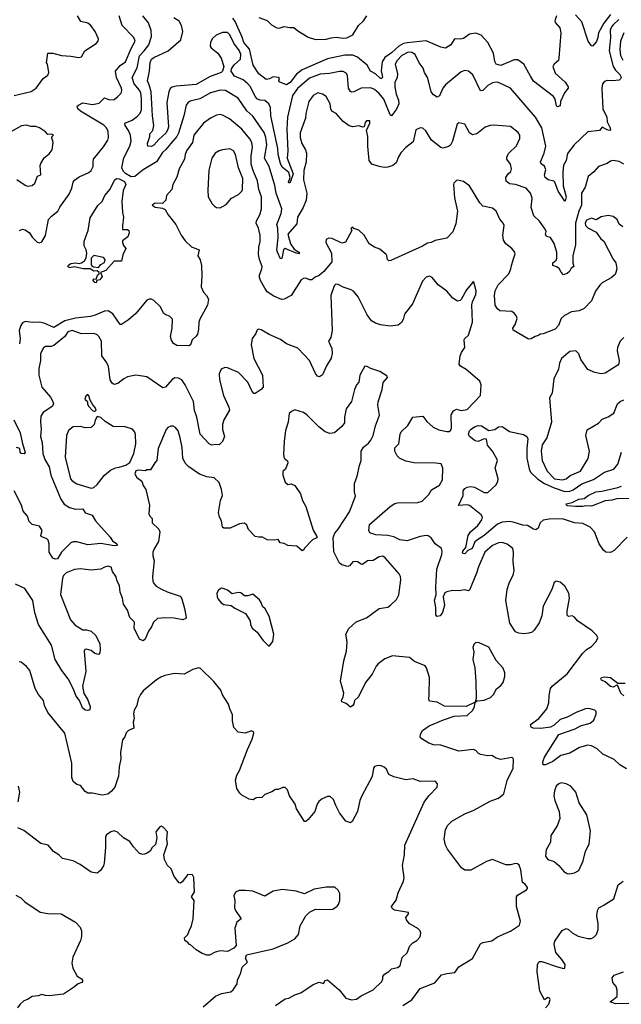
# Model space of a CAD drawing. Extents: x 2143765 to 2212931, y 878955 to 1017455.
# Tile 119 of 256: x 2192681 to 2197674, y 915985 to 924153. Entities that reach past the tile are written whole.
import ezdxf

# ---------------------------------------------------------------- set-up
doc = ezdxf.new("R2010")
doc.units = 0

msp = doc.modelspace()

# ---------------------------------------------------------------- linework, layer by layer
at = {"layer": '0CON20XD'}
for points in [[(2192635, 923525.7), (2192775, 923558.8), (2192816.7, 923585), (2192874.5, 923665.5), (2192915.6, 923694.4), (2192923.8, 923715), (2192912.5, 923785), (2192902.5, 923795), (2192915, 923876), (2192954.4, 923875.6), (2193026.6, 923856.6), (2193105, 923851.5), (2193171.7, 923838.3), (2193194.2, 923845.8), (2193222.5, 923895), (2193315, 923956.2), (2193331.2, 923975), (2193335.8, 923995), (2193305.7, 924055), (2193270.6, 924105), (2193245, 924125.6), (2193188.7, 924138.7), (2193161.1, 924185)], [(2193531.9, 924105), (2193506.7, 924185)], [(2196831.1, 923168.9), (2196830, 923195), (2196817.9, 923217.9), (2196755, 923266.2), (2196615, 923278.2), (2196584.5, 923274.5), (2196545, 923260.5), (2196475, 923206.7), (2196437.7, 923197.7), (2196414.5, 923214.5), (2196375, 923286.7), (2196325, 923296.7), (2196312.3, 923287.7), (2196271.5, 923145), (2196255, 923111.2), (2196240, 923100), (2196195, 923086.7), (2196175, 923093.8), (2196098.2, 923155), (2196051.9, 923231.9), (2196025, 923254.3), (2196005, 923257.5), (2195969.5, 923240.5), (2195945, 923141.2), (2195886.6, 923093.4), (2195845, 923047.5), (2195825, 923016), (2195805.6, 922965), (2195776.3, 922943.7), (2195735, 922930.4), (2195705, 922925.7), (2195664.5, 922935.5), (2195603.8, 922953.8), (2195581.1, 922985), (2195570.9, 923105), (2195570.8, 923185), (2195560, 923235), (2195587.5, 923295), (2195586.7, 923315), (2195560, 923315), (2195548.3, 923301.7), (2195540, 923265), (2195529.3, 923260.7), (2195493.9, 923273.9), (2195445, 923264.4), (2195415, 923273.5), (2195365, 923310), (2195305.8, 923375), (2195271.9, 923395), (2195263.1, 923415), (2195258.1, 923455), (2195223.8, 923515), (2195194.5, 923534.5), (2195155, 923545.6), (2195115, 923524.2), (2195080.8, 923475), (2195054.4, 923375), (2195051.5, 923335), (2195009.5, 923215), (2195009.4, 923175), (2195022.2, 923125), (2195053.6, 923073.6), (2195061.5, 923045), (2195059.2, 922975), (2195038.5, 922901.5), (2195037.3, 922825), (2195063.8, 922715), (2195058.2, 922655), (2195033.5, 922595), (2194985.4, 922515), (2194980.2, 922459.8), (2194907.3, 922375), (2194929, 922295), (2194959.5, 922249.5), (2194997.1, 922225), (2195003.8, 922215), (2194998.7, 922211.3), (2194976.2, 922215), (2194884.3, 922255.7), (2194868.9, 922245), (2194855, 922172.5), (2194845, 922170), (2194819.5, 922225), (2194814.8, 922245), (2194825.8, 922345), (2194822.5, 922425), (2194814.6, 922455), (2194850, 922545), (2194856.4, 922585), (2194809.4, 922715), (2194797.5, 922777.5), (2194749.7, 922935), (2194712.3, 923005), (2194732.8, 923115), (2194723.2, 923175), (2194708.3, 923218.3), (2194615, 923351.8), (2194565, 923397.8), (2194493.1, 923503.1), (2194388, 923565), (2194345, 923568.2), (2194265, 923546.9), (2194175, 923497.9), (2194095, 923476.7), (2194075.5, 923464.5), (2194063.3, 923445), (2194042.9, 923355), (2193998.3, 923211.7), (2193984.4, 923185.6), (2193934.4, 923125.6), (2193894.7, 923075.3), (2193865, 923050.6), (2193816.6, 922973.4), (2193705, 922908.9), (2193635, 922852.2), (2193605, 922850), (2193557.4, 922877.4), (2193540.9, 922895), (2193528.2, 922925), (2193543.6, 923006.4), (2193594.6, 923105), (2193604.6, 923145), (2193600, 923195), (2193583.4, 923235), (2193555.6, 923275), (2193553.3, 923295), (2193615, 923321.1), (2193658.1, 923351.9), (2193681.3, 923378.7), (2193692.4, 923405), (2193692.3, 923502.2), (2193685, 923544.2), (2193675, 923567.3), (2193630.5, 923620.5), (2193614.7, 923675), (2193656.9, 923753.1), (2193675, 923854.5), (2193713.8, 923896.2), (2193752.6, 923945), (2193774.7, 924015), (2193771.8, 924065), (2193748.5, 924128.5), (2193702.3, 924185)], [(2197653.8, 924156.2), (2197605, 924111.4), (2197591.7, 924095), (2197582.2, 924065), (2197583.9, 924006.1), (2197574.1, 923894.1), (2197605.5, 923765.5), (2197625, 923733.6), (2197662.9, 923695), (2197671.4, 923675), (2197667.6, 923662.4), (2197655, 923651.9), (2197603.7, 923646.3), (2197555, 923648), (2197535, 923641.2), (2197518.3, 923621.7), (2197511.1, 923585), (2197520.4, 923415), (2197552.5, 923345), (2197555.5, 923305), (2197581.8, 923255), (2197583.1, 923236.9), (2197575, 923233.2), (2197555, 923238.2), (2197515, 923262.5), (2197492.5, 923235), (2197395, 923223.3), (2197281.9, 923115), (2197228, 923042), (2197215.5, 922984.5), (2197194.5, 922945.5), (2197188.2, 922885), (2197190, 922775), (2197215.6, 922685), (2197208.3, 922651.7), (2197205, 922648), (2197150.5, 922730.5), (2197122.1, 922805), (2197113.5, 922813.5), (2197065.8, 922825), (2197041.5, 922845), (2197035.4, 922865), (2197047.3, 922907.3), (2197035, 922939.4), (2197008.8, 922958.8), (2197002.7, 922975), (2197034.6, 923045), (2197046.2, 923105), (2197012.7, 923255), (2196960.5, 923345), (2196755, 923585.6), (2196655, 923632.9), (2196635, 923635.4), (2196605, 923628.5), (2196565, 923608), (2196525, 923566.9), (2196505, 923564.3), (2196440.6, 923695), (2196405.5, 923725.5), (2196375, 923732.5), (2196345, 923720), (2196215, 923612), (2196191.9, 923585), (2196165, 923522), (2196145, 923510), (2196115, 923528.6), (2196094.4, 923555), (2196073.8, 923645), (2196064.6, 923675), (2196039.1, 923715), (2196029.8, 923749.8), (2195995, 923795.8), (2195961.5, 923865), (2195935, 923880.4), (2195905, 923883.8), (2195851.8, 923855), (2195814.6, 923815), (2195797.3, 923785), (2195815.5, 923705.5), (2195812.7, 923675), (2195795, 923631.2), (2195793.2, 923595), (2195805, 923534.2), (2195824.5, 923485), (2195826.7, 923455), (2195808.7, 923411.3), (2195765, 923356.2), (2195756.2, 923365), (2195701.4, 923495), (2195665, 923541.3), (2195625, 923575.5), (2195595, 923588.5), (2195515, 923584.6), (2195455, 923554.3), (2195435, 923552.5), (2195425, 923558), (2195408.9, 923585), (2195400.9, 923690.9), (2195389.5, 923709.5), (2195365, 923722.5), (2195335, 923722.7), (2195252.9, 923707.1), (2195175, 923702.5), (2195085, 923667.2), (2194985, 923583.2), (2194943.8, 923525), (2194904.4, 923345), (2194896.8, 923245), (2194904.8, 923065), (2194900, 923005), (2194949, 922875), (2194925, 922802.9), (2194915, 922798), (2194912.5, 922805), (2194924.6, 922845), (2194915.4, 922885), (2194859.5, 922929.5), (2194845, 922960.8), (2194825.3, 923035), (2194823.8, 923085), (2194777.7, 923292.3), (2194764.7, 923355), (2194763.4, 923425), (2194749.1, 923455), (2194715, 923482.1), (2194675, 923485.5), (2194654.2, 923494.2), (2194634.6, 923515), (2194596.9, 923595), (2194575, 923622.1), (2194534.8, 923654.8), (2194463.1, 923685), (2194436.9, 923725), (2194438.1, 923745), (2194461.3, 923778.7), (2194512.1, 923825), (2194516.5, 923865), (2194505.3, 923895), (2194457.9, 923957.9), (2194425, 924028.1), (2194405, 924047.8), (2194365, 924047.9), (2194310, 924025), (2194277.8, 923995), (2194263.4, 923963.4), (2194262.5, 923935), (2194269.1, 923919.1), (2194325.7, 923875.7), (2194353, 923833), (2194374.5, 923765), (2194365, 923726), (2194352, 923715), (2194255, 923680), (2194145.2, 923614.8), (2193978.2, 923601.8), (2193945.7, 923594.3), (2193928.8, 923581.2), (2193917.3, 923555), (2193902.7, 923465), (2193914.5, 923265.5), (2193910, 923245), (2193895, 923215.8), (2193835, 923160), (2193795, 923111), (2193775, 923100.2), (2193744.6, 923104.6), (2193740, 923125), (2193760, 923185), (2193760, 923205), (2193784.7, 923235.3), (2193794.1, 923275.9), (2193782.8, 923355), (2193772.1, 923555), (2193758.6, 923605), (2193740, 923645), (2193757.3, 923725), (2193762.4, 923797.6), (2193775.3, 923824.7), (2193795, 923840.4), (2193913.8, 923893.8), (2194018.9, 923985), (2194033.5, 924055), (2194024.5, 924105), (2194005, 924140), (2193958.7, 924168.7)], [(2197135, 924184.4), (2197122.4, 924145), (2197127.4, 924127.4), (2197162.9, 924085), (2197172.9, 924045), (2197155.8, 923834.2), (2197151.2, 923815), (2197115, 923783.3), (2197106.1, 923763.9), (2197125, 923710), (2197207.5, 923635), (2197233.3, 923595), (2197233.3, 923585), (2197202.7, 923547.3), (2197169.2, 923475), (2197165, 923440), (2197145, 923430), (2197135, 923437.5), (2197124.3, 923495), (2197111.4, 923515), (2196944.2, 923644.2), (2196919.3, 923685), (2196865.7, 923785.7), (2196815, 923819.5), (2196785, 923821.1), (2196675, 923772.1), (2196635.8, 923785), (2196625, 923806.7), (2196612.5, 923875), (2196566.7, 923965), (2196511.6, 924025), (2196465, 924042.2), (2196415, 924034.6), (2196365, 923996.2), (2196335, 923990.9), (2196295, 923994.2), (2196285, 923988), (2196257.8, 923945), (2196215, 923916.9), (2196175.4, 923925.4), (2196055, 923978), (2195895, 923962.5), (2195865, 923954.6), (2195826.5, 923933.5), (2195765, 923877.4), (2195709.7, 923840.3), (2195688, 923805), (2195679.6, 923730.4), (2195692.8, 923677.2), (2195685.3, 923664.7), (2195673.8, 923665), (2195632.7, 923702.8), (2195592.9, 923725), (2195564, 923775), (2195485, 923842.7), (2195445, 923860.4), (2195379.6, 923860.4), (2195235, 923827.9), (2195023.6, 923736.4), (2194977.5, 923702.5), (2194925, 923631.5), (2194895, 923613.3), (2194835, 923638.8), (2194830.8, 923645), (2194836.7, 923665), (2194826.7, 923675), (2194785, 923680), (2194755, 923663.1), (2194725, 923658.2), (2194665, 923703.6), (2194618.9, 923775), (2194587.7, 923907.7), (2194540, 923965), (2194527.7, 924007.7), (2194467.9, 924137.9), (2194450, 924165)], [(2194665, 924171.2), (2194735, 924148), (2194770.7, 924110.7), (2194815, 924085.8), (2194835, 924084.3), (2194875, 924096.9), (2194922.3, 924087.7), (2194955, 924089.2), (2194990.3, 924060.3), (2195075, 924009.1), (2195135, 923987.8), (2195225, 923991.8), (2195266.1, 924003.9), (2195307.2, 924007.2), (2195365, 924000.4), (2195395, 924001.5), (2195445, 924027.7), (2195493.1, 924105), (2195535, 924142.7), (2195561.8, 924185)], [(2197582.7, 924197.3), (2197528, 924125), (2197483.1, 924045), (2197480, 924005), (2197468.6, 923971.4), (2197435, 923932.5), (2197425, 923936.2), (2197397.8, 923975), (2197345.5, 924135.5), (2197294.6, 924194.6)], [(2192680, 922405), (2192705, 922415.6), (2192725, 922409.4), (2192762, 922385), (2192785, 922350), (2192825, 922308), (2192845, 922302), (2192865, 922310), (2192895, 922362.5), (2192921.1, 922495), (2192945, 922524.3), (2192998.1, 922565), (2193015, 922598), (2193090.6, 922705), (2193114.5, 922755.5), (2193123.6, 922805), (2193135, 922822.2), (2193175, 922850.6), (2193255, 922886), (2193275, 922901.2), (2193291.5, 922935), (2193290.5, 922975), (2193294.2, 922995), (2193375, 923097.5), (2193412.2, 923155), (2193417.2, 923177.2), (2193414.2, 923225.8), (2193401.5, 923255), (2193378.5, 923278.5), (2193184, 923395), (2193164.3, 923415), (2193158.8, 923435), (2193167.5, 923445), (2193205, 923462.9), (2193285, 923450), (2193339.2, 923460.8), (2193385, 923504.3), (2193425, 923489.4), (2193465, 923492.5), (2193496.2, 923515), (2193522, 923545), (2193528.1, 923565), (2193525.7, 923584.3), (2193483.5, 923675), (2193476.4, 923725), (2193515, 923773.1), (2193558.5, 923805), (2193604.7, 923915.3), (2193639.2, 923975), (2193628, 924005), (2193531.9, 924105)], [(2197693.8, 924045), (2197667.4, 923975), (2197660, 923905), (2197666.5, 923855), (2197686.2, 923816.2)], [(2197686.7, 922435), (2197657, 922457), (2197638.6, 922495), (2197605, 922520), (2197565, 922528.8), (2197505, 922516.7), (2197465, 922494.2), (2197425, 922505.5), (2197385, 922490.6), (2197372.9, 922465), (2197376.7, 922445), (2197395, 922427.5), (2197465, 922389.2), (2197502.5, 922335), (2197527.5, 922315), (2197605, 922166.7), (2197626.8, 922136.8), (2197636, 922085), (2197629.4, 922055), (2197621.5, 922038.5), (2197589.3, 922010.7), (2197515, 921970.6), (2197495, 921950), (2197459.2, 921900.8), (2197425, 921820), (2197365, 921757.5), (2197325, 921737.1), (2197260.3, 921729.7), (2197201.3, 921698.7), (2197174.5, 921675.5), (2197151.5, 921615), (2197125, 921586.7), (2197025, 921548), (2197000, 921545), (2196987, 921533), (2196957.5, 921525), (2196925.6, 921504.4), (2196901.9, 921501.9), (2196775, 921577.5), (2196774.2, 921595), (2196793.8, 921625), (2196808.8, 921675), (2196805, 921692.5), (2196787, 921717), (2196765, 921732), (2196665, 921738), (2196645, 921753.3), (2196627.5, 921785), (2196622.2, 921865), (2196625.8, 921905), (2196652.9, 921955), (2196740, 922045), (2196758, 922085), (2196761.2, 922115), (2196782.2, 922177.8), (2196791.7, 922211.7), (2196788.3, 922228.3), (2196766.2, 922255), (2196715, 922293.8), (2196695.6, 922325), (2196690, 922365), (2196701.2, 922445), (2196693.8, 922465), (2196665, 922497.5), (2196635.8, 922565.8), (2196605, 922590), (2196525, 922606.7), (2196498.8, 922635), (2196413.9, 922773.9), (2196365, 922810), (2196315, 922822.5), (2196305, 922820), (2196283.9, 922796.1), (2196281.2, 922785), (2196290, 922675), (2196312.9, 922565), (2196300.3, 922459.7), (2196275, 922394.2), (2196225, 922340.8), (2196127.7, 922322.3), (2196095, 922306.2), (2196065, 922300), (2196024.5, 922275.5), (2195823, 922183), (2195760, 922155), (2195743.8, 922153.8), (2195734.1, 922164.1), (2195728.8, 922195), (2195721.2, 922205), (2195668.7, 922248.7), (2195625.8, 922265.8), (2195580, 922295), (2195540, 922365), (2195495, 922406.7), (2195455, 922420), (2195445, 922432.5), (2195430, 922425), (2195437.5, 922405), (2195385, 922306.7), (2195355, 922300), (2195275, 922338.8), (2195245, 922341.2), (2195225, 922330), (2195220, 922305), (2195268.6, 922215), (2195271.8, 922145), (2195204, 922065), (2195165, 922031.1), (2195133.3, 922016.7), (2195106.1, 921993.9), (2195085, 921994.3), (2195055, 922008.8), (2195035, 922006), (2195015.5, 921994.5), (2194934.3, 921865.7), (2194875.4, 921834.6), (2194852.5, 921832.5), (2194790.3, 921860.3), (2194735.7, 921895.7), (2194716.4, 921926.4), (2194678.2, 921988.2), (2194669.6, 922015), (2194670.4, 922035), (2194690.9, 922085), (2194692.1, 922105), (2194670, 922165), (2194663.5, 922205), (2194664.6, 922265), (2194676.1, 922313.9), (2194676, 922366), (2194661.5, 922425), (2194644.2, 922465), (2194646.9, 922485), (2194673.5, 922535), (2194686.2, 922585), (2194686.2, 922685), (2194664.2, 922744.2), (2194655.6, 922815.6), (2194621.1, 922895), (2194602.7, 922955), (2194601.2, 923025), (2194613.1, 923095), (2194606.4, 923135), (2194591.1, 923165), (2194524.5, 923245), (2194421.1, 923331.1), (2194365, 923362.5), (2194345, 923365.8), (2194315, 923361.4), (2194264.3, 923335), (2194205, 923295.8), (2194125, 923195.8), (2194113.6, 923135), (2194065, 923064), (2194052.7, 923035), (2194047.7, 922995), (2194004.4, 922915), (2193983.7, 922846.3), (2193950.8, 922785), (2193944.3, 922745), (2193898.8, 922695), (2193894.3, 922655.7), (2193865, 922627.5), (2193805, 922630), (2193780, 922615), (2193805, 922597.5), (2193865, 922590), (2193888.6, 922578.6), (2193912, 922535), (2193975.4, 922455.4), (2194022, 922365), (2194055, 922318.8), (2194107.7, 922267.7), (2194170, 922245), (2194158, 922195), (2194179.7, 922159.7), (2194190, 922115), (2194193, 922027), (2194185.8, 921935.8), (2194205, 921892), (2194230, 921865), (2194246.7, 921835), (2194240, 921785), (2194175, 921670), (2194166.4, 921643.6), (2194164.2, 921585), (2194155.5, 921544.5), (2194145, 921526.7), (2194112.7, 921497.3), (2194098.8, 921455), (2194085, 921446.7), (2193985, 921450.8), (2193957.5, 921467.5), (2193940, 921495), (2193931.4, 921525), (2193946.9, 921595), (2193948, 921668), (2193925, 921692.5), (2193893.9, 921703.9), (2193877, 921717), (2193846.2, 921775), (2193793.8, 921825), (2193775, 921835.7), (2193755, 921835.6), (2193735, 921825.5), (2193645, 921715.8), (2193585, 921661.9), (2193525, 921623.8), (2193513.3, 921625), (2193452.3, 921712.3), (2193415, 921737.5), (2193385, 921735.4), (2193308.1, 921701.9), (2193268.2, 921691.8), (2193145, 921678.1), (2193055, 921653.8), (2192965, 921598.4), (2192885, 921634.8), (2192845, 921643.7), (2192785, 921641), (2192725, 921648.7), (2192705, 921637.1), (2192690.9, 921615), (2192677.3, 921575), (2192685.4, 921505), (2192680, 921465)], [(2192656.3, 922826.3), (2192725, 922780), (2192745, 922773.3), (2192785, 922776.7), (2192805, 922797.5), (2192827.5, 922855), (2192856.7, 922865), (2192850.8, 922945), (2192855, 922960), (2192883.6, 923006.4), (2192925, 923039.2), (2192950.8, 923075), (2192958.9, 923135), (2192947, 923173), (2192947.5, 923182.5), (2192960, 923195), (2192945, 923202.5), (2192915, 923200), (2192895, 923222.5), (2192845, 923256), (2192815, 923266.2), (2192775, 923267.5), (2192735, 923277.1), (2192695, 923271.9), (2192606.6, 923223.4)], [(2197695, 922954.2), (2197655, 922977.1), (2197605, 922984.4), (2197585, 922980.6), (2197555, 922961.4), (2197483.3, 922935), (2197445, 922891.2), (2197397.7, 922852.3), (2197374.4, 922765), (2197344.4, 922715), (2197343.8, 922615), (2197320.4, 922565), (2197293.6, 922465), (2197293.7, 922286.3), (2197270, 922195), (2197272.5, 922135), (2197280, 922105), (2197257, 922093), (2197243.3, 922065), (2197225, 922046.7), (2197195, 922037.5), (2197175, 922057.5), (2197158.1, 922088.1), (2197134.3, 922104.3), (2197104, 922114), (2197106.2, 922135), (2197133.1, 922156.9), (2197138.5, 922175), (2197137.7, 922225), (2197117, 922297), (2197085, 922347.5), (2197052.5, 922355), (2197043.6, 922373.6), (2197050, 922395), (2197042.5, 922415), (2196995, 922482), (2196948.6, 922525), (2196925.7, 922595), (2196933.2, 922673.2), (2196920.6, 922715), (2196885, 922755.6), (2196795, 922785.5), (2196745, 922791.4), (2196718, 922815), (2196713.8, 922845), (2196734.2, 922875), (2196756.9, 922895), (2196763.5, 922915), (2196753.8, 922953.8), (2196722.5, 922995), (2196722.5, 923015), (2196740.8, 923045), (2196803.8, 923106.2), (2196831.1, 923168.9)], [(2194345, 922593.8), (2194395, 922621.2), (2194438.3, 922671.7), (2194496.2, 922703.8), (2194525, 922732), (2194529.5, 922745), (2194531.2, 922835), (2194496.4, 922925), (2194472.2, 923035), (2194455, 923064), (2194425, 923082.5), (2194362.5, 923075), (2194335, 923066), (2194304.2, 923045), (2194274.5, 923005), (2194251.1, 922905), (2194241.4, 922735), (2194244.3, 922684.3), (2194276.7, 922625), (2194296.7, 922605), (2194315, 922594), (2194345, 922593.8)], [(2193315, 921970), (2193305, 921972.5), (2193287.5, 921995), (2193295, 922002.5), (2193315, 922000), (2193326.4, 922033.6), (2193340, 922045), (2193340, 922055), (2193325, 922070), (2193295, 922067.5), (2193265, 922087.5), (2193206.4, 922086.4), (2193135, 922102.5), (2193095, 922093.3), (2193081.2, 922105), (2193085, 922116.2), (2193105, 922130), (2193145, 922136.9), (2193175, 922131.2), (2193193.1, 922136.9), (2193218, 922152), (2193231.8, 922178.2), (2193238.2, 922215), (2193232.3, 922245), (2193216.2, 922276.2), (2193216.4, 922315), (2193249.2, 922405), (2193265, 922509.2), (2193328.3, 922611.7), (2193365.8, 922644.2), (2193387.1, 922695), (2193432.7, 922747.3), (2193468.1, 922821.9), (2193485, 922834.6), (2193506.7, 922833.3), (2193550.2, 922810.3), (2193562.3, 922785), (2193540.3, 922735), (2193529.6, 922645), (2193532.7, 922555), (2193541.9, 922515), (2193532.5, 922442.5), (2193535, 922413.3), (2193575, 922412.5), (2193586.7, 922405), (2193590, 922385), (2193578.8, 922351.2), (2193535, 922320), (2193532.9, 922305), (2193540.9, 922280.9), (2193562.5, 922255), (2193536.1, 922203.9), (2193525, 922150), (2193465, 922149.2), (2193395, 922071.2), (2193350, 922055), (2193365, 922022.5), (2193345, 921993.8), (2193321.7, 921988.3), (2193315, 921970)], [(2193335, 922097.5), (2193355, 922121.2), (2193385, 922140), (2193390.8, 922165), (2193375, 922180.8), (2193295, 922198), (2193272.5, 922175), (2193272.5, 922125), (2193280, 922110), (2193293, 922103), (2193335, 922097.5)], [(2197717.1, 917937.1), (2197660.7, 917970.7), (2197615, 918016.2), (2197561.7, 918041.7), (2197521.1, 918061.1), (2197474.1, 918104.1), (2197425, 918129.6), (2197395, 918133.2), (2197325.9, 918114.1), (2197245, 918066.9), (2197171.4, 918048.6), (2197105, 917999.4), (2197045, 917972), (2197025, 917972.5), (2197023.3, 917995), (2197036.2, 918035), (2197155, 918223.8), (2197290.2, 918269.8), (2197335, 918295.6), (2197415, 918317.8), (2197446.7, 918343.3), (2197465, 918392.5), (2197465.8, 918415), (2197455, 918425.7), (2197405, 918438.9), (2197375, 918435.6), (2197305, 918409.5), (2197225, 918366.5), (2197165, 918346.2), (2197115, 918299.2), (2197085, 918284.5), (2197005, 918272.5), (2196942.5, 918275), (2196926.7, 918285), (2196920, 918305), (2196990, 918355), (2197054.4, 918435.6), (2197071.1, 918485), (2197074.2, 918545.8), (2197085.7, 918604.3), (2197099.2, 918625), (2197225, 918727.5), (2197353.2, 918896.8), (2197385, 918927.5), (2197425, 918953.3), (2197465, 918993.8), (2197478, 919025), (2197470, 919045), (2197432.4, 919082.4), (2197310, 919165), (2197285, 919196.7), (2197265, 919206.2), (2197235, 919203.3), (2197223.9, 919213.9), (2197224, 919245), (2197244, 919355), (2197238, 919395), (2197205, 919453.3), (2197165, 919486.7), (2197133.6, 919496.4), (2197116.4, 919483.6), (2197096.7, 919426.7), (2197025, 919287.5), (2197013, 919207), (2196991.7, 919148.3), (2196950.3, 919089.7), (2196935, 919073.3), (2196905, 919063.8), (2196865, 919058), (2196822.4, 919062.4), (2196796.2, 919075), (2196747.9, 919147.9), (2196714.6, 919334.6), (2196725, 919426.7), (2196745, 919486.7), (2196776.4, 919543.6), (2196785.6, 919585), (2196776.8, 919655), (2196780, 919735), (2196772.9, 919765), (2196725, 919803.3), (2196685, 919815.5), (2196655, 919814.4), (2196605, 919791.1), (2196541.8, 919735), (2196488.6, 919615), (2196472, 919562), (2196415, 919421.4), (2196405, 919415.7), (2196374.3, 919424.3), (2196325, 919414.5), (2196273.2, 919416.8), (2196225, 919408), (2196210.3, 919399.7), (2196193.8, 919365), (2196205.4, 919295), (2196190, 919235), (2196171.4, 919208.6), (2196145, 919203.3), (2196134.4, 919215), (2196133, 919277), (2196123.4, 919336.6), (2196137.5, 919382.5), (2196134.3, 919445), (2196141.5, 919595), (2196183.3, 919715), (2196186, 919745), (2196180, 919765), (2196127.8, 919805), (2196095, 919853.8), (2196071.2, 919871.2), (2196054.1, 919874.1), (2196005, 919864.4), (2195895, 919828.6), (2195835, 919836.7), (2195785, 919862.5), (2195735, 919872.7), (2195635, 919879.4), (2195587.5, 919895), (2195578.8, 919915), (2195584, 919965), (2195754.5, 920115.5), (2195795, 920140.6), (2195815, 920145.5), (2195985, 920147.9), (2196021.1, 920158.9), (2196075.8, 920215), (2196098.3, 920251.7), (2196165, 920292.5), (2196190, 920335), (2196193.6, 920433.6), (2196177.5, 920467.5), (2196135, 920474.2), (2195955, 920476.5), (2195885, 920490.8), (2195833.8, 920515), (2195813.3, 920535), (2195794.4, 920574.4), (2195795, 920600), (2195825.8, 920635), (2195837.5, 920715), (2195846, 920735), (2195903, 920787), (2195944.3, 920855.7), (2196025, 920863.8), (2196058.6, 920818.6), (2196112.5, 920772.5), (2196159.8, 920749.8), (2196224.5, 920735.5), (2196245, 920737.3), (2196255.8, 920744.2), (2196263.9, 920765), (2196262.3, 920875), (2196281.5, 920908.5), (2196305, 920921.9), (2196345, 920911.5), (2196395, 920920), (2196504, 921035), (2196509.2, 921125), (2196498.8, 921155), (2196385, 921250), (2196338.7, 921278.7), (2196328.1, 921295), (2196335.8, 921365), (2196346.8, 921393.2), (2196374.3, 921435), (2196369.2, 921495), (2196372.5, 921505), (2196405.8, 921535), (2196438, 921645), (2196433, 921787), (2196437.9, 921812.1), (2196465, 921872.5), (2196470, 921905), (2196450, 921975), (2196445, 921980), (2196440, 921975), (2196388, 921912), (2196345, 921832.5), (2196335, 921822.5), (2196315, 921817.5), (2196275, 921842.5), (2196225, 921900), (2196152.4, 921952.4), (2196103.4, 922013.4), (2196085, 922024.2), (2196055, 922017.5), (2196022.9, 921985), (2195940, 921795), (2195875, 921710), (2195862.5, 921665), (2195848.8, 921641.2), (2195822.3, 921617.7), (2195755, 921610), (2195675, 921621.1), (2195634.6, 921634.6), (2195600.8, 921655), (2195564.4, 921705), (2195489.2, 921855), (2195451.1, 921901.1), (2195432.8, 921912.8), (2195365, 921933.3), (2195325, 921957.1), (2195305, 921959.4), (2195290.6, 921945), (2195264.1, 921865.9), (2195267.3, 921722.7), (2195274.7, 921575), (2195263.1, 921516.9), (2195242.5, 921485), (2195272.2, 921425), (2195274.4, 921385), (2195264.3, 921345.7), (2195227.8, 921282.2), (2195195, 921207.5), (2195168.3, 921191.7), (2195152.5, 921195), (2195135, 921216.7), (2195085.5, 921325.5), (2194987.9, 921427.9), (2194895, 921465.5), (2194845, 921500), (2194751.9, 921541.9), (2194685, 921580), (2194663.3, 921586.7), (2194650.7, 921579.3), (2194640.7, 921549.3), (2194611.2, 921508.8), (2194601.4, 921455), (2194623.6, 921343.6), (2194695.6, 921205), (2194700, 921105), (2194683.6, 921086.4), (2194635, 921052.5), (2194625, 921052.5), (2194606.9, 921075), (2194575.3, 921145.3), (2194495.3, 921225.3), (2194406.4, 921266.4), (2194383.4, 921266.6), (2194353.8, 921255), (2194336.2, 921215), (2194339.2, 921165), (2194372, 921035), (2194417.6, 920937.6), (2194421.4, 920915), (2194375.5, 920835), (2194363.5, 920795), (2194362.8, 920752.8), (2194379.5, 920695), (2194363.8, 920655), (2194335, 920625.4), (2194305, 920630), (2194275, 920624.4), (2194252.5, 920635), (2194179.5, 920715), (2194151.5, 920855), (2194131.5, 920911.5), (2194122.1, 920985), (2194053.6, 921125)], [(2194053.6, 921125), (2194025, 921166.5), (2193998.3, 921178.3), (2193969.3, 921180.7), (2193945, 921166.9), (2193890, 921105), (2193868, 921098), (2193735, 921190.8), (2193645, 921204), (2193575, 921190), (2193545.7, 921175), (2193494.6, 921135.4), (2193465, 921125.8), (2193448, 921138), (2193432.7, 921165), (2193417.8, 921277.8), (2193399.2, 921315), (2193362.9, 921365), (2193360, 921485), (2193338, 921525), (2193325, 921538), (2193299.1, 921549.1), (2193195, 921546.9), (2193115, 921575.6), (2193081.4, 921565), (2193054.2, 921525), (2192965, 921450), (2192941.7, 921441.7), (2192895, 921443.3), (2192878.3, 921431.7), (2192852.5, 921385), (2192854.4, 921325), (2192838.9, 921258.9), (2192839.4, 921205), (2192863.1, 921105), (2192935, 921022), (2192956.9, 920985), (2192961.4, 920965), (2192953, 920947), (2192875, 920895.8), (2192857.5, 920865), (2192854.3, 920815.7), (2192859.4, 920755), (2192853.3, 920695), (2192866.9, 920645), (2192872.5, 920555), (2192889.5, 920505), (2192924, 920445), (2192940.3, 920375), (2193021.6, 920175), (2193048.8, 920135), (2193095, 920105.3), (2193145, 920093.5), (2193205, 920095.6), (2193225, 920062.5), (2193282.3, 920042.3), (2193309.2, 919995), (2193431.4, 919861.4), (2193450.8, 919830.8), (2193486, 919805), (2193491.2, 919795), (2193485, 919790.8), (2193465, 919788.2), (2193355, 919807.8), (2193245, 919797.5), (2193155, 919821.4), (2193125, 919821.9), (2193105, 919811.9), (2193026.6, 919735), (2192995, 919681.3), (2192975, 919678.4), (2192954.5, 919685), (2192926.2, 919735), (2192925.5, 919805.5), (2192918.1, 919835), (2192905, 919846.7), (2192860, 919865), (2192855.8, 919875), (2192867.8, 919915), (2192845, 919951.2), (2192785, 919966), (2192758.8, 919988.8), (2192744.2, 920035), (2192708.6, 920075), (2192696.9, 920125), (2192634.5, 920245)], [(2197694.6, 921515.4), (2197664, 921485), (2197642, 921435), (2197640, 921405), (2197656, 921325), (2197652, 921298), (2197643.8, 921286.2), (2197538.8, 921221.2), (2197505, 921216.2), (2197455, 921226), (2197395, 921250), (2197337.1, 921335), (2197321.1, 921381.1), (2197295, 921405.7), (2197245, 921400.8), (2197177.8, 921342.2), (2197160.6, 921305), (2197152, 921255), (2197114.2, 921175), (2197100.8, 921055), (2197078, 921015), (2197095.4, 920815), (2197055.4, 920685), (2197017.9, 920625), (2197007.8, 920575), (2197016.4, 920495), (2197057.7, 920407.8), (2197118.6, 920345), (2197185, 920336)], [(2195860, 915975), (2195935, 916021.9), (2196005.4, 916114.6), (2196126.3, 916163.7), (2196182.2, 916227.8), (2196225, 916240), (2196292.4, 916247.6), (2196325, 916294.2), (2196437.5, 916365), (2196505, 916485.8), (2196525, 916496.9), (2196597.9, 916512.1), (2196646.7, 916545), (2196715.6, 916574.4), (2196755, 916591.2), (2196829.5, 916640.5), (2196836, 916675), (2196804.2, 916795), (2196804.1, 916875.9), (2196810.9, 916889.1), (2196886.2, 916935), (2196896.2, 916945), (2196896.2, 916955), (2196875, 916982.5), (2196853.8, 916993.8), (2196840.2, 917100.2), (2196825, 917140), (2196811.4, 917151.4), (2196795, 917153.1), (2196755, 917140.6), (2196715, 917141.9), (2196605, 917185.8), (2196555, 917169.2), (2196425, 917098.8), (2196375, 917098.8), (2196346.1, 917116.1), (2196230.7, 917270.7), (2196213.8, 917305), (2196202.9, 917355), (2196215.6, 917435), (2196235, 917470), (2196267, 917503), (2196375.5, 917564.5), (2196448.8, 917595), (2196585, 917670), (2196654.2, 917695.8), (2196698.1, 917731.9), (2196727.3, 917842.7), (2196775, 917943.3), (2196779.2, 918015), (2196775, 918026.2), (2196765, 918031.2), (2196675, 918016.7), (2196635, 918026.7), (2196599.3, 918049.3), (2196565, 918046.2), (2196505, 918057.5), (2196488.8, 918065), (2196465, 918091.4), (2196445, 918098.9), (2196325, 918085.4), (2196175, 918133.5), (2196115, 918137.9), (2196075, 918151.4), (2196017.7, 918187.7), (2196005, 918202.5), (2196006.2, 918225), (2196024, 918255), (2196080, 918295), (2196197.5, 918345), (2196285, 918374.2), (2196395, 918380.8), (2196441.2, 918425), (2196456.2, 918455), (2196460, 918490), (2196477.5, 918502.5), (2196535, 918508), (2196589.1, 918530.9), (2196612, 918555), (2196638.3, 918601.7), (2196675, 918628.8), (2196694.3, 918655.7), (2196706.2, 918705), (2196706.2, 918735), (2196692.3, 918772.3), (2196635, 918836), (2196575, 918948), (2196495, 918983.8), (2196465, 918986.2), (2196449.5, 918970.5), (2196440, 918945), (2196450, 918905), (2196440, 918845), (2196457.1, 918775), (2196467, 918663), (2196468.8, 918521.2), (2196460, 918490), (2196385, 918456.2), (2196205, 918458.6), (2196145, 918490), (2196080.9, 918500.9), (2196075.5, 918515), (2196078.5, 918551.5), (2196082.7, 918695), (2196056.1, 918776.1), (2196045, 918792.5), (2195958.5, 918828.5), (2195915, 918860.6), (2195775, 918875.8), (2195710, 918850), (2195655, 918810), (2195638.9, 918791.1), (2195605.8, 918724.2), (2195551.2, 918655), (2195491.4, 918535), (2195460, 918505), (2195453.9, 918476.1), (2195445, 918463.3), (2195425, 918450), (2195390.7, 918480.7), (2195353.6, 918493.6), (2195350, 918505), (2195366.2, 918535), (2195370, 918565), (2195344, 918665), (2195370.8, 918835), (2195394.2, 918915), (2195397.4, 918992.6), (2195387.8, 919055), (2195413.3, 919103.3), (2195472, 919158), (2195558.6, 919191.4), (2195665, 919267.1), (2195735, 919280), (2195758.8, 919295), (2195807.3, 919342.7), (2195827.3, 919382.7), (2195844, 919505), (2195841.2, 919535), (2195831.2, 919555), (2195715, 919690), (2195695, 919701.4), (2195665, 919696.7), (2195615, 919667.8), (2195566.9, 919663.1), (2195525, 919634.3), (2195513.3, 919635), (2195485, 919655.8), (2195465, 919658.6), (2195445, 919654.2), (2195417.2, 919622.8), (2195405, 919617.1), (2195355, 919631.1), (2195335, 919645.8), (2195287.6, 919737.6), (2195282.1, 919857.9), (2195295.9, 919894.1), (2195325, 919927.1), (2195418.9, 920071.1), (2195468.3, 920201.7), (2195458.8, 920235), (2195460.6, 920305), (2195482.5, 920365), (2195500, 920455), (2195514.5, 920495), (2195515.5, 920575), (2195534, 920606), (2195575, 920639.4), (2195595.6, 920665), (2195615.4, 920704.6), (2195633.3, 920785), (2195667, 920873), (2195653.6, 920955), (2195655, 920982.5), (2195688.6, 921085), (2195696.7, 921143.3), (2195732.5, 921185), (2195730, 921195), (2195670, 921235), (2195595, 921260), (2195565, 921276.7), (2195545, 921277.5), (2195504, 921205), (2195493.9, 921146.1), (2195476.7, 921125), (2195460, 921085), (2195433.8, 920985), (2195390, 920925), (2195375.8, 920855), (2195375, 920810), (2195355, 920777.5), (2195292.5, 920725), (2195255, 920720), (2195215, 920733.8), (2195162, 920775), (2195063.8, 920875), (2195035, 920894.2), (2194965, 920916.2), (2194936.4, 920903.6), (2194916.7, 920885), (2194908.8, 920815), (2194887.5, 920745), (2194874.2, 920655), (2194870, 920545), (2194876.7, 920515), (2194903.3, 920493.3), (2194906.7, 920476.7), (2194887.5, 920425), (2194863.8, 920405), (2194863.3, 920375), (2194885, 920317.5), (2194905, 920297.5), (2194935, 920302.5), (2194965, 920290), (2195010.7, 920220.7), (2195028.8, 920165), (2195056.2, 920115), (2195115, 919917.5), (2195147.5, 919865), (2195147.5, 919855), (2195110.7, 919839.3), (2195045, 919770), (2195040, 919755), (2195025, 919747.5), (2194980, 919785), (2194905, 919791.2), (2194875, 919806.7), (2194843, 919813), (2194825, 919840), (2194796.4, 919836.4), (2194735, 919839.4), (2194695, 919861.1), (2194665, 919859.2), (2194635, 919865.8), (2194580, 919925), (2194565, 919958.8), (2194545, 919976), (2194505, 919970), (2194426.1, 919933.9), (2194375, 919933.8), (2194365, 919942.5), (2194356, 919995), (2194340, 920025), (2194331.2, 920065), (2194348, 920165), (2194364, 920205), (2194356.2, 920256.2), (2194335, 920313.3), (2194295, 920353.3), (2194235, 920360), (2194173, 920383), (2194085, 920443.3), (2194053.2, 920473.2), (2194034.2, 920515), (2194028.6, 920605), (2194013.1, 920685), (2193995, 920743.3), (2193975, 920770), (2193955, 920781.2), (2193935, 920782), (2193909.7, 920770.3), (2193895, 920753.3), (2193830, 920595), (2193820, 920495), (2193802, 920478), (2193765, 920420), (2193735, 920420), (2193725, 920410), (2193663, 920417), (2193645, 920410), (2193637.5, 920385), (2193652.5, 920355), (2193693.3, 920325), (2193705, 920290), (2193726.7, 920255), (2193758.8, 920125), (2193753.6, 920053.6), (2193760, 920035), (2193778.8, 920015), (2193779.3, 919979.3), (2193835, 919926.7), (2193844, 919905), (2193831.4, 919825), (2193795.5, 919764.5), (2193785.7, 919735), (2193784.3, 919705.7), (2193797.1, 919665), (2193782.7, 919535), (2193785.5, 919495), (2193794.8, 919474.8), (2193814.2, 919454.2), (2193858.9, 919428.9), (2193905, 919407.1), (2194011.7, 919371.7), (2194025, 919347.5), (2194048.6, 919268.6), (2194062.5, 919195), (2194060, 919185), (2194035, 919174.3), (2193962.7, 919187.3), (2193885, 919190), (2193825, 919184.2), (2193790, 919155), (2193775, 919117.5)], [(2193305, 920902.5), (2193316.4, 920913.6), (2193308, 920935), (2193287.5, 920957.5), (2193266.1, 920996.1), (2193255, 921032.5), (2193245, 921042.5), (2193229.3, 921030.7), (2193220, 921005), (2193242.5, 920985), (2193243.9, 920963.9), (2193253.3, 920945), (2193285, 920910), (2193305, 920902.5)], [(2197185, 920336), (2197215, 920342.9), (2197249.2, 920370.8), (2197335, 920406.9), (2197398.5, 920511.5), (2197408.9, 920575), (2197379.4, 920705), (2197390.7, 920749.3), (2197485.4, 920804.6), (2197515, 920838), (2197565, 920858.8), (2197611.7, 920888.3), (2197643, 920967), (2197663, 920987), (2197695, 921000.8)], [(2193275, 920266.7), (2193295, 920271.9), (2193323.1, 920296.9), (2193385.6, 920374.4), (2193435, 920416), (2193475, 920436.7), (2193505, 920440), (2193561.7, 920458.3), (2193595, 920480), (2193628.8, 920555), (2193645.7, 920635), (2193642.3, 920712.3), (2193635, 920732.5), (2193616.1, 920756.1), (2193555, 920776.7), (2193457.7, 920777.7), (2193390.9, 920820.9), (2193355, 920853.3), (2193325, 920860), (2193308.3, 920831.7), (2193297.5, 920795), (2193275, 920770), (2193225, 920766), (2193185, 920777.5), (2193125, 920775.7), (2193085, 920744), (2193068.2, 920705), (2193057.1, 920525), (2193101.9, 920345), (2193116.3, 920326.3), (2193155, 920303.1), (2193275, 920266.7)], [(2192632.9, 920835), (2192685.3, 920725), (2192703.6, 920633.6), (2192725.5, 920564.5), (2192718.6, 920551.4), (2192693.3, 920555), (2192683.3, 920565), (2192682.5, 920595), (2192655, 920603.8)], [(2197721.1, 919858.9), (2197615, 919750.8), (2197585, 919732), (2197545, 919736.7), (2197525, 919753.3), (2197490, 919805), (2197450, 919905), (2197415, 919942), (2197354.5, 919974.5), (2197285, 919979.5), (2197185, 920012.2), (2197075, 920009.6), (2197025, 920001.1), (2197001.4, 919978.6), (2196984, 919935), (2196965, 919922), (2196945, 919926), (2196895, 919956.9), (2196855, 919959.4), (2196776, 919986), (2196745, 919990.8), (2196685, 919984.1), (2196645, 919969.1), (2196535, 919875.3), (2196479.3, 919839.3), (2196458.8, 919821.2), (2196434.4, 919765), (2196401.1, 919748.9), (2196375, 919722.5), (2196356.1, 919726.1), (2196357.5, 919745), (2196382, 919775), (2196402, 919875), (2196422.5, 919905), (2196482.3, 919957.7), (2196516.9, 920005), (2196521.4, 920025), (2196510, 920045), (2196412.5, 920122.5), (2196395, 920127.3), (2196322.5, 920122.5), (2196360.8, 920205), (2196362, 920245), (2196375.6, 920264.4), (2196395, 920276), (2196425, 920280), (2196455, 920275.7), (2196535, 920231.9), (2196565, 920230.8), (2196634.6, 920295.4), (2196649.5, 920325), (2196650.9, 920345), (2196626, 920435), (2196645.8, 920495), (2196644.2, 920505), (2196604.3, 920574.3), (2196562.1, 920622.1), (2196555, 920672.5), (2196535, 920675.7), (2196485, 920654.5), (2196460.5, 920660.5), (2196412.5, 920695), (2196404.6, 920715), (2196415, 920742.9), (2196426.5, 920755), (2196455, 920775.8), (2196485, 920786.1), (2196513.7, 920783.7), (2196575, 920745.8), (2196625, 920753.3), (2196655, 920776), (2196685, 920778.8), (2196745, 920735.8), (2196862, 920712), (2196888.8, 920695), (2196898.9, 920675), (2196888.2, 920595), (2196890, 920515), (2196907.7, 920427.7), (2196919.1, 920399.1), (2196981, 920341), (2197036.6, 920306.6), (2197115, 920269.7), (2197205, 920240.4), (2197245, 920242.6), (2197275, 920251.7), (2197345, 920301.6), (2197442, 920338), (2197535, 920399.1), (2197612, 920425)], [(2197612, 920425), (2197644.4, 920465), (2197675.6, 920564.4)], [(2197745, 920180.7), (2197635, 920178.5), (2197595, 920165.8), (2197539.3, 920160.7), (2197425, 920118.5), (2197375, 920121.4), (2197355, 920114.4), (2197294.6, 920114.6), (2197230.3, 920120.3), (2197217.5, 920125), (2197215, 920136.7), (2197265, 920147.5), (2197320, 920175), (2197365, 920180), (2197398.8, 920205), (2197461.2, 920235), (2197512.9, 920242.9), (2197645, 920271.5), (2197675, 920282.7)], [(2193775, 919117.5), (2193749.3, 919080.7), (2193722.5, 919015), (2193705, 919000), (2193673.9, 919013.9), (2193631.2, 919105), (2193633.3, 919155), (2193595, 919193.3), (2193574.2, 919254.2), (2193540.8, 919305), (2193534.1, 919354.1), (2193513.9, 919403.9), (2193509.3, 919459.3), (2193488.8, 919495), (2193481.7, 919531.7), (2193450, 919575), (2193441.2, 919611.2), (2193415, 919619.2), (2193385, 919612), (2193355, 919594), (2193275, 919585.6), (2193185, 919598.2), (2193135, 919592.2), (2193065, 919564.2), (2193045, 919542), (2193035, 919518.8), (2193018.7, 919385), (2193102.3, 919175), (2193141.4, 919131.4), (2193189.5, 919099.5), (2193205, 919091.2), (2193235, 919091.2), (2193275, 919081.2), (2193313.3, 919045), (2193346.7, 918975), (2193348.8, 918925), (2193345, 918900), (2193335, 918887.5), (2193305, 918896.2), (2193275, 918921.2), (2193235, 918931.2), (2193222, 918928), (2193216.2, 918915), (2193228.5, 918745), (2193202.9, 918625), (2193212.4, 918562.4), (2193242.4, 918515), (2193266.2, 918455), (2193262.8, 918427.2), (2193245, 918421.3), (2193225, 918425.9), (2193203.3, 918445), (2193176.8, 918505), (2193150.2, 918540.2), (2193125, 918604), (2193082, 918685), (2193030, 918755), (2192975.5, 918845.5), (2192945.7, 918965), (2192835.4, 919135.4), (2192805, 919233.3), (2192788.7, 919335), (2192723.3, 919435), (2192645, 919469.2)], [(2194755, 918960), (2194782.5, 918995), (2194788.8, 919055), (2194751.2, 919205), (2194716.7, 919265), (2194695.9, 919285.9), (2194685, 919317.5), (2194669.7, 919339.7), (2194615, 919386.7), (2194575, 919373.3), (2194547, 919373), (2194515, 919397.5), (2194495, 919400), (2194445, 919391.2), (2194405, 919421.2), (2194370, 919435), (2194354.2, 919435.8), (2194330.3, 919419.7), (2194318, 919395), (2194320.8, 919365), (2194328.8, 919345), (2194353.8, 919315), (2194375, 919302), (2194435, 919293.8), (2194465, 919271.2), (2194555.6, 919225.6), (2194592.5, 919165), (2194596.2, 919135), (2194611.2, 919105), (2194651.2, 919071.2), (2194697.5, 919005), (2194745, 918960), (2194755, 918960)], [(2195874, 917226), (2195875.8, 917305), (2196037.3, 917662.7), (2196075, 917713.8), (2196146.2, 917785), (2196146.7, 917815), (2196127.5, 917835), (2196005, 917834), (2195945, 917855.7), (2195885, 917847.5), (2195785, 917872), (2195745, 917890), (2195725.8, 917935.8), (2195705, 917952.5), (2195675, 917966), (2195645, 917963.8), (2195625, 917956.7), (2195616.2, 917945), (2195605.9, 917874.1), (2195519.2, 917715), (2195503.8, 917675), (2195483.3, 917585), (2195439.5, 917500.5), (2195425, 917490), (2195386.7, 917505), (2195335, 917574), (2195303.8, 917633.8), (2195284.3, 917685), (2195258, 917708), (2195235, 917708.6), (2195190.7, 917689.3), (2195163.4, 917666.6), (2195150, 917645), (2195131.2, 917585), (2195075, 917516.7), (2195055, 917502.5), (2195045, 917502.5), (2194977.5, 917605), (2194966.2, 917645), (2194920, 917715), (2194903.8, 917765), (2194885, 917783.3), (2194865, 917783.3), (2194827, 917767), (2194803.6, 917766.4), (2194773.6, 917746.4), (2194715, 917726.2), (2194689.5, 917700.5), (2194643.6, 917696.4), (2194618.8, 917681.2), (2194585, 917685.6), (2194525, 917720), (2194506.9, 917735), (2194482, 917775), (2194472, 917845), (2194481.4, 917885), (2194505.6, 917924.4), (2194571.2, 918098.8), (2194610, 918185), (2194622.5, 918235), (2194620, 918245), (2194605, 918252.5), (2194553, 918233), (2194493, 918243), (2194458.3, 918281.7), (2194447, 918337), (2194447.5, 918385), (2194423.8, 918435), (2194413.3, 918475), (2194365, 918553.3), (2194350.9, 918590.9), (2194293.2, 918663.2), (2194180.7, 918770.7), (2194165, 918776.7), (2194118.3, 918761.7), (2194045, 918723.8), (2193965, 918728), (2193885, 918711.4), (2193851.7, 918698.3), (2193815, 918676), (2193704.3, 918585.7), (2193682, 918555), (2193664.1, 918515.9), (2193653.3, 918465), (2193631.2, 918425), (2193623.8, 918395), (2193630, 918355), (2193623.3, 918325), (2193627.5, 918275), (2193585, 918257.5), (2193563.6, 918236.4), (2193552.5, 918205), (2193535, 918180), (2193518.6, 918075), (2193519.7, 918020.3), (2193507.1, 917955), (2193501.7, 917878.3), (2193469.2, 917785), (2193441.7, 917751.7), (2193410.9, 917729.1), (2193365, 917720), (2193284.2, 917735.8), (2193245, 917736.7), (2193225, 917750), (2193185, 917800), (2193155, 917807.5), (2193124.2, 917834.2), (2193114.2, 917865), (2193114.5, 917985), (2193055.7, 918235), (2192914.3, 918405), (2192886.9, 918465), (2192879.4, 918505), (2192835.8, 918555), (2192808.1, 918605), (2192764.2, 918755), (2192737.6, 918787.6), (2192693.9, 918823.9), (2192675, 918826.7)], [(2197694.4, 918544.4), (2197668.8, 918565), (2197645, 918627.5), (2197635, 918631.2), (2197605, 918617.1), (2197585, 918621.5), (2197540.3, 918660.3), (2197509.5, 918675), (2197503.2, 918685), (2197509.6, 918695), (2197535, 918702.4), (2197585, 918694.8), (2197645, 918650), (2197705, 918648.7)], [(2192666.7, 917665), (2192682.5, 917745), (2192670, 917795)], [(2197243.9, 917066.1), (2197285, 917074.3), (2197320, 917095), (2197355.8, 917175), (2197377.5, 917255), (2197405.5, 917314.5), (2197418.8, 917425), (2197387.7, 917557.7), (2197324.2, 917655), (2197295.4, 917745.4), (2197255, 917794), (2197215, 917814.2), (2197175, 917820.8), (2197155, 917814), (2197134.2, 917795), (2197119.2, 917755), (2197113.3, 917715), (2197122.2, 917675), (2197159.1, 917585), (2197162.5, 917525), (2197140.8, 917465), (2197088.8, 917385), (2197085, 917330), (2197050, 917265), (2197043.3, 917215), (2197062.5, 917185), (2197115, 917168.8), (2197155.5, 917135.5), (2197197.7, 917087.7), (2197225, 917068.8), (2197243.9, 917066.1)], [(2194203.3, 915965), (2194305, 916051.2), (2194355, 916073.3), (2194431.7, 916088.3), (2194453.3, 916105), (2194485.9, 916154.1), (2194488, 916185), (2194516.2, 916245), (2194527.3, 916292.7), (2194572.5, 916335), (2194553.3, 916365), (2194564.1, 916395.9), (2194785, 916445.8), (2194905, 916495.6), (2194962.7, 916527.3), (2194995, 916563.8), (2195007.5, 916635), (2195055, 916717.5), (2195085, 916750), (2195135, 916773.8), (2195255, 916770), (2195280, 916775), (2195315, 916797.5), (2195327.7, 916812.3), (2195338.8, 916845), (2195336.7, 916905), (2195325, 916932.5), (2195295, 916956.7), (2195225, 916956), (2195125, 916940), (2195045, 916900), (2194975, 916923.8), (2194861.7, 916938.3), (2194785, 916922.5), (2194715, 916882.5), (2194615, 916922.5), (2194555, 916930), (2194501.7, 916928.3), (2194472.5, 916915), (2194456.7, 916885), (2194467.5, 916845), (2194463.3, 916785), (2194471.7, 916761.7), (2194517.5, 916695), (2194482.5, 916665), (2194467.5, 916615), (2194477.5, 916472.5), (2194458.3, 916451.7), (2194405, 916422.5), (2194345, 916427.5), (2194303, 916417), (2194256.4, 916393.6), (2194235, 916393.3), (2194195, 916406.7), (2194145, 916437.5), (2194095, 916480), (2194085, 916480), (2194080, 916495), (2194052.5, 916515), (2194047.5, 916535), (2194076.1, 916563.9), (2194086.7, 916595), (2194106.2, 916635), (2194120, 916695), (2194127.5, 916845), (2194107.5, 916875), (2194132, 916918), (2194126.1, 917036.1), (2194115, 917057.5), (2194075, 917062.5), (2194029.7, 917000.3), (2194015, 916990), (2194005, 916992.5), (2193962, 917045), (2193938.3, 917108.3), (2193906.4, 917136.4), (2193882.5, 917185), (2193877.5, 917225), (2193906.7, 917315), (2193902.5, 917355), (2193906.7, 917415), (2193872.5, 917455), (2193855, 917462.5), (2193845, 917457.5), (2193810, 917415), (2193818.8, 917365), (2193808.3, 917311.7), (2193780, 917285), (2193762.5, 917255), (2193732.5, 917235), (2193705, 917226.2), (2193675, 917236.7), (2193625, 917290), (2193595.8, 917335), (2193541.2, 917365), (2193492.3, 917412.3), (2193465, 917423.3), (2193437.5, 917415), (2193400.7, 917389.3), (2193393.9, 917376.1), (2193393.3, 917285), (2193381.9, 917155), (2193376.9, 917133.1), (2193350.8, 917095), (2193325, 917073.3), (2193275, 917080.8), (2193183.2, 917143.2), (2193124.2, 917174.2), (2193035, 917193.3), (2193005.6, 917225.6), (2192961.7, 917251.7), (2192915.8, 917305.8), (2192855, 917320), (2192715, 917427.5), (2192665, 917450)], [(2194805, 915974.3), (2194885, 916030.8), (2194915, 916036.2), (2194965, 916063.8), (2195015, 916080), (2195115, 916150), (2195165, 916167.5), (2195202.5, 916157.5), (2195217, 916183), (2195235, 916187.5), (2195333.3, 916105), (2195386.1, 916036.1), (2195435, 916022.9), (2195475, 916027.5), (2195515, 916055.6), (2195615, 916104.2), (2195686, 916175), (2195693.8, 916195), (2195693.6, 916216.4), (2195707.5, 916235), (2195743, 916257), (2195765, 916280), (2195815, 916290), (2195837.5, 916305), (2195856.1, 916373.9), (2195897, 916413), (2195919.1, 916470.9), (2195944.4, 916495.6), (2195976.7, 916515), (2196003.3, 916545), (2196010, 916575), (2196003.3, 916595), (2195984, 916614), (2195913.3, 916655), (2195890, 916685), (2195884.3, 916705.7), (2195907.5, 916735), (2195907.5, 916745), (2195792.5, 916765), (2195775, 916777.5), (2195767.5, 916795), (2195805, 916847.5), (2195821.2, 916908.8), (2195866, 917005), (2195871.2, 917035), (2195858.6, 917135), (2195874, 917226)], [(2197045, 915956.7), (2197071.2, 915985), (2197083.8, 916025), (2197078.8, 916035), (2197065, 916042), (2197035, 916022.5), (2196998, 916095), (2196975.3, 916254.7), (2196977.1, 916312.9), (2196985, 916331.2), (2196995, 916338.6), (2197015, 916339.4), (2197145, 916294.2), (2197195, 916281.2), (2197205.9, 916284.1), (2197206.2, 916315), (2197181.2, 916355), (2197130.8, 916415), (2197115.9, 916484.1), (2197121.3, 916508.7), (2197182.4, 916597.6), (2197215, 916612.5), (2197235, 916605.8), (2197266.4, 916576.4), (2197315, 916550), (2197395, 916529.4), (2197425, 916531.4), (2197445, 916540.8), (2197467.1, 916565), (2197482.2, 916605), (2197482.5, 916655), (2197469.2, 916715), (2197475.9, 916764.1), (2197486.1, 916783.9), (2197523, 916803), (2197610.5, 916859.5), (2197648, 916975), (2197690, 917005)], [(2192648.8, 916888.8), (2192688.8, 916868.8), (2192723.3, 916835), (2192849.7, 916749.7), (2192915, 916737.5), (2193025, 916736), (2193145, 916666.7), (2193181.2, 916625), (2193193.8, 916595), (2193193.6, 916546.4), (2193186.4, 916513.6), (2193122, 916375), (2193114, 916325), (2193120.8, 916285), (2193157.7, 916217.7), (2193192.5, 916195), (2193202.5, 916185), (2193202.5, 916175), (2193197.5, 916165), (2193165, 916153.8), (2193127.3, 916122.7), (2193045, 916070), (2192925, 916056.2), (2192895, 916056.7), (2192865, 916066.7), (2192835, 916056.2), (2192785, 916050), (2192746.1, 916023.9), (2192715, 916012.5), (2192683.6, 915986.4), (2192662.5, 915955)], [(2197735, 915990.9), (2197625, 915989.2), (2197580, 916005), (2197639.5, 916050.5), (2197638.5, 916101.5), (2197631.8, 916131.8), (2197604.2, 916165), (2197598.8, 916205), (2197614.2, 916225.8), (2197691.2, 916255)]]:
    msp.add_lwpolyline(points, dxfattribs=at)

doc.saveas('drawing.dxf')
